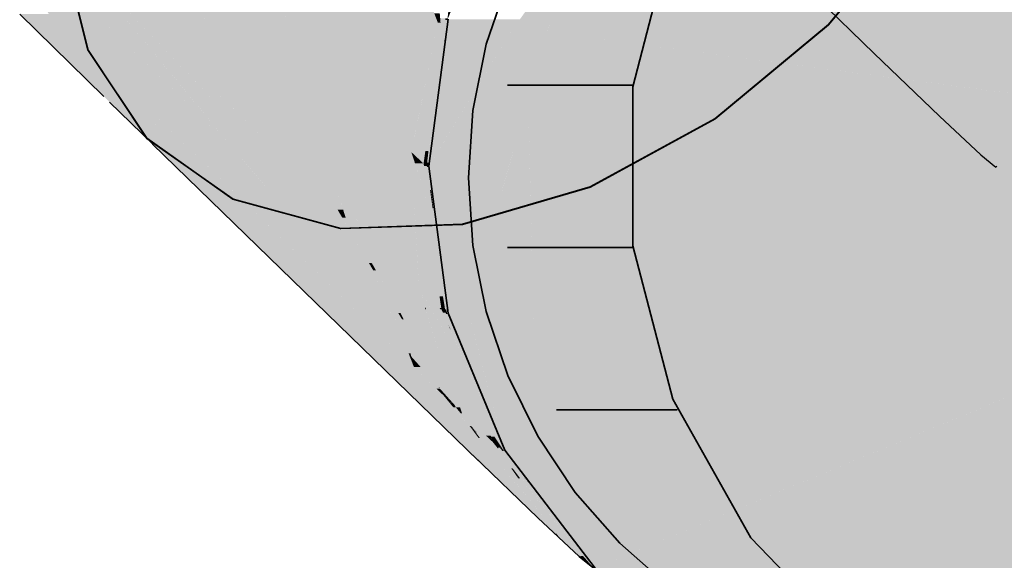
# Model space of a CAD drawing. Extents: x -123 to 597, y -160 to 584.
# Tile 82 of 207: x -40.15 to -38.24, y 76.75 to 77.8. Entities that reach past the tile are written whole.
import ezdxf
from ezdxf.lldxf.tags import DXFTag

# ---------------------------------------------------------------- set-up
doc = ezdxf.new("R2010")
doc.units = 0
doc.layers.get('0').update_dxf_attribs({"lineweight": 35})
doc.layers.add('S_Schmutzwasser', color=7, linetype='Continuous', lineweight=35, true_color=0xcc3300)
doc.layers.add('S_Schmutzwasser-Shading', color=7, linetype='Continuous', lineweight=35, true_color=0xcc3300)
tags = doc.linetypes.add('STRICHPUNKT2', pattern=[12.7, 6.35, -3.175, 0, -3.175]).pattern_tags.tags
tags[10:11] = [DXFTag(74, 4), DXFTag(75, 0), DXFTag(340, '0'), DXFTag(46, 0.0), DXFTag(50, 0.0), DXFTag(44, 0.0), DXFTag(45, 0.0)]
tags[8:9] = [DXFTag(74, 4), DXFTag(75, 0), DXFTag(340, '0'), DXFTag(46, 0.0), DXFTag(50, 0.0), DXFTag(44, 0.0), DXFTag(45, 0.0)]
tags[6:7] = [DXFTag(74, 4), DXFTag(75, 0), DXFTag(340, '0'), DXFTag(46, 0.0), DXFTag(50, 0.0), DXFTag(44, 0.0), DXFTag(45, 0.0)]
tags[4:5] = [DXFTag(74, 4), DXFTag(75, 0), DXFTag(340, '0'), DXFTag(46, 0.0), DXFTag(50, 0.0), DXFTag(44, 0.0), DXFTag(45, 0.0)]

# ---------------------------------------------------------------- blocks, each defined once
blk = doc.blocks.new('Shading-A07ALSCR1N', base_point=(-41.4052, 79.0908))
at = {"layer": 'S_Schmutzwasser-Shading', "color": 26, "true_color": 0x822000}
for points in [[(-40.0181, 77.7392), (-40.0458, 77.8498), (-40.0637, 77.8498)], [(-40.0181, 77.7392), (-40.0514, 77.82), (-40.1013, 77.82)]]:
    blk.add_solid(points, dxfattribs=at)
at = {"layer": 'S_Schmutzwasser-Shading', "color": 26, "true_color": 0x701c00}
for points in [[(-40.0181, 77.7392), (-40.0474, 77.7392), (-40.1013, 77.82)], [(-39.9875, 77.6492), (-40.0181, 77.7392), (-40.0474, 77.7392)], [(-39.9582, 77.6492), (-39.9875, 77.6492), (-40.0181, 77.7392)], [(-39.9043, 77.5683), (-39.9582, 77.6492), (-39.9875, 77.6492)]]:
    blk.add_solid(points, dxfattribs=at)
at = {"layer": 'S_Schmutzwasser-Shading', "color": 26, "true_color": 0x721c00}
blk.add_solid([(-39.9875, 77.6492), (-40.0936, 77.8085), (-40.1503, 77.8085)], dxfattribs=at)
blk = doc.blocks.new('Shading-A07ALSD71N', base_point=(-40.0177, 77.7388))
at = {"layer": 'S_Schmutzwasser-Shading', "color": 22, "true_color": 0xcb3200}
for points in [[(-37.1581, 77.5139), (-38.2201, 78.3288), (-38.67, 78.3288)], [(-37.1581, 77.5139), (-38.4555, 78.2132), (-38.8464, 78.2132)], [(-39.1263, 77.7819), (-39.1937, 77.7819), (-39.0824, 77.9357)], [(-38.3416, 77.7734), (-39.1287, 77.7734), (-39.0824, 77.9357)], [(-37.1581, 77.5139), (-38.1764, 77.9357), (-39.0824, 77.9357)], [(-39.1937, 77.7819), (-39.3228, 77.7819), (-39.3206, 77.7986)], [(-39.1937, 77.7819), (-39.1816, 77.7986), (-39.3206, 77.7986)], [(-39.3276, 77.5637), (-39.3516, 77.5637), (-39.1937, 77.7819)], [(-39.3516, 77.5637), (-39.1937, 77.7819), (-39.3228, 77.7819)], [(-39.1287, 77.7734), (-39.1989, 77.7734), (-39.1937, 77.7819)], [(-39.1287, 77.7734), (-39.1263, 77.7819), (-39.1937, 77.7819)], [(-39.2028, 77.5139), (-39.3581, 77.5139), (-39.1287, 77.7734)], [(-39.3581, 77.5139), (-39.1287, 77.7734), (-39.1989, 77.7734)], [(-38.1441, 77.6437), (-39.1657, 77.6437), (-39.1287, 77.7734)], [(-37.1581, 77.5139), (-38.3416, 77.7734), (-39.1287, 77.7734)], [(-39.1561, 77.2509), (-39.2779, 77.2509), (-39.1657, 77.6437)], [(-39.1625, 77.5139), (-38.1441, 77.6437), (-39.1657, 77.6437)], [(-37.1581, 77.5139), (-39.1625, 77.5139), (-38.1441, 77.6437)], [(-39.3581, 77.5139), (-39.3276, 77.5637), (-39.3516, 77.5637)], [(-39.2826, 77.2343), (-39.3213, 77.2343), (-39.3581, 77.5139)], [(-39.2826, 77.2343), (-39.2028, 77.5139), (-39.3581, 77.5139)], [(-39.1561, 77.2509), (-37.1581, 77.5139), (-39.1625, 77.5139)], [(-37.7932, 77.2509), (-39.1561, 77.2509), (-37.1581, 77.5139)], [(-38.1718, 76.7362), (-39.0359, 76.7362), (-37.1581, 77.5139)], [(-37.9734, 76.4515), (-38.5428, 76.4515), (-37.1581, 77.5139)], [(-39.1557, 77.2343), (-39.2826, 77.2343), (-39.1561, 77.2509)], [(-39.2826, 77.2343), (-39.1561, 77.2509), (-39.2779, 77.2509)], [(-39.1471, 76.8811), (-37.7932, 77.2509), (-39.1561, 77.2509)], [(-38.6861, 76.8811), (-39.1471, 76.8811), (-37.7932, 77.2509)], [(-39.3206, 77.2293), (-39.2826, 77.2343), (-39.3213, 77.2343)], [(-39.284, 77.2293), (-39.3206, 77.2293), (-39.2826, 77.2343)], [(-39.299, 77.177), (-39.284, 77.2293), (-39.3206, 77.2293)], [(-39.2674, 77.177), (-39.299, 77.177), (-39.2826, 77.2343)], [(-39.2107, 76.964), (-39.1557, 77.2343), (-39.2826, 77.2343)], [(-39.1491, 76.964), (-39.2107, 76.964), (-39.1557, 77.2343)], [(-39.2107, 76.964), (-39.2674, 77.177), (-39.299, 77.177)], [(-39.1471, 76.8811), (-39.1491, 76.964), (-39.2107, 76.964)], [(-39.0359, 76.7362), (-38.6861, 76.8811), (-39.1471, 76.8811)]]:
    blk.add_solid(points, dxfattribs=at)
at = {"layer": 'S_Schmutzwasser-Shading', "color": 24, "true_color": 0xa02800}
for points in [[(-39.635, 77.7774), (-39.6213, 78.0867), (-39.649, 78.0867)], [(-39.6072, 77.7774), (-39.635, 77.7774), (-39.6213, 78.0867)], [(-39.635, 77.7774), (-39.6375, 77.8316), (-39.6907, 77.8316)], [(-39.6059, 77.7492), (-39.3538, 77.8266), (-39.6095, 77.8266)], [(-39.377, 77.7492), (-39.6059, 77.7492), (-39.3538, 77.8266)], [(-39.6059, 77.7492), (-39.6072, 77.7774), (-39.635, 77.7774)], [(-39.4287, 77.5769), (-39.377, 77.7492), (-39.6059, 77.7492)]]:
    blk.add_solid(points, dxfattribs=at)
at = {"layer": 'S_Schmutzwasser-Shading', "color": 26, "true_color": 0x661900}
for points in [[(-39.3218, 77.7975), (-39.322, 77.7975), (-39.2405, 77.9943)], [(-39.3549, 77.5387), (-39.3218, 77.7971), (-39.3222, 77.7971)], [(-39.3516, 77.5636), (-39.3517, 77.5636), (-39.3218, 77.7975)], [(-39.3515, 77.5636), (-39.3516, 77.5636), (-39.3206, 77.7987)], [(-39.3516, 77.5636), (-39.3206, 77.7987), (-39.3206, 77.7987)], [(-39.338, 77.667), (-39.3384, 77.667), (-39.3215, 77.7975)], [(-39.3384, 77.667), (-39.3215, 77.7975), (-39.3218, 77.7975)], [(-39.338, 77.667), (-39.3207, 77.7978), (-39.3215, 77.7978)], [(-39.3284, 77.7484), (-39.3286, 77.7484), (-39.3222, 77.7971)], [(-39.3277, 77.7554), (-39.3277, 77.7554), (-39.3222, 77.7971)], [(-39.3222, 77.7971), (-39.3218, 77.7975), (-39.322, 77.7975)], [(-39.3218, 77.7971), (-39.3222, 77.7971), (-39.3218, 77.7975)], [(-39.3218, 77.7975), (-39.3215, 77.7978), (-39.3216, 77.7978)], [(-39.3215, 77.7975), (-39.3218, 77.7975), (-39.3215, 77.7978)], [(-39.3554, 77.536), (-39.3564, 77.536), (-39.3286, 77.7484)], [(-39.3549, 77.5387), (-39.355, 77.5387), (-39.3284, 77.7484)], [(-39.355, 77.5387), (-39.3284, 77.7484), (-39.3286, 77.7484)], [(-39.3463, 77.6129), (-39.3465, 77.6129), (-39.3286, 77.7484)], [(-39.3465, 77.6129), (-39.3286, 77.7484), (-39.3286, 77.7484)], [(-39.3286, 77.7484), (-39.3286, 77.7484), (-39.3277, 77.7554)], [(-39.3286, 77.7484), (-39.3277, 77.7554), (-39.3277, 77.7554)], [(-39.3516, 77.5636), (-39.338, 77.667), (-39.3384, 77.667)], [(-39.3589, 77.5167), (-39.3591, 77.5167), (-39.3465, 77.6129)], [(-39.3589, 77.5167), (-39.3463, 77.6129), (-39.3465, 77.6129)], [(-39.3549, 77.5387), (-39.3516, 77.5636), (-39.3517, 77.5636)], [(-39.3543, 77.5428), (-39.3544, 77.5428), (-39.3516, 77.5636)], [(-39.3543, 77.5428), (-39.3515, 77.5636), (-39.3516, 77.5636)], [(-39.3589, 77.5167), (-39.3554, 77.536), (-39.3564, 77.536)], [(-39.3578, 77.5167), (-39.3589, 77.5167), (-39.3554, 77.536)], [(-39.3582, 77.5139), (-39.3582, 77.5139), (-39.3553, 77.536)], [(-39.3582, 77.5139), (-39.3553, 77.536), (-39.3554, 77.536)], [(-39.3581, 77.5141), (-39.3581, 77.5141), (-39.3549, 77.5387)], [(-39.3581, 77.5141), (-39.3548, 77.5387), (-39.3549, 77.5387)], [(-39.3554, 77.536), (-39.3549, 77.5387), (-39.355, 77.5387)], [(-39.3553, 77.536), (-39.3554, 77.536), (-39.3549, 77.5387)], [(-39.3548, 77.5387), (-39.3549, 77.5387), (-39.3543, 77.5428)], [(-39.3549, 77.5387), (-39.3543, 77.5428), (-39.3544, 77.5428)], [(-39.3597, 77.5124), (-39.3589, 77.5167), (-39.3591, 77.5167)], [(-39.3597, 77.5124), (-39.3594, 77.5127), (-39.3596, 77.5127)], [(-39.3594, 77.5127), (-39.3596, 77.5127), (-39.3589, 77.5167)], [(-39.3594, 77.5127), (-39.3582, 77.5139), (-39.3593, 77.5139)], [(-39.3582, 77.5139), (-39.3593, 77.5139), (-39.3578, 77.5167)], [(-39.3593, 77.5139), (-39.3578, 77.5167), (-39.3589, 77.5167)], [(-39.3582, 77.5139), (-39.3581, 77.5141), (-39.3581, 77.5141)], [(-39.3582, 77.5139), (-39.3582, 77.5139), (-39.3582, 77.5139)]]:
    blk.add_solid(points, dxfattribs=at)
at = {"layer": 'S_Schmutzwasser-Shading', "color": 26, "true_color": 0x822000}
for points in [[(-39.7567, 77.6224), (-39.7985, 77.6224), (-40.0708, 77.951)], [(-39.7853, 77.6735), (-39.8055, 77.6735), (-40.0708, 77.951)], [(-39.741, 77.5529), (-40.0553, 77.9323), (-40.0661, 77.9323)], [(-39.9873, 77.7388), (-40.0177, 77.7388), (-40.0453, 77.849)], [(-39.741, 77.5529), (-39.9947, 77.849), (-40.0453, 77.849)], [(-39.87, 77.6784), (-39.9556, 77.6784), (-40.0453, 77.849)], [(-39.9556, 77.6784), (-39.9873, 77.7388), (-40.0177, 77.7388)], [(-39.8265, 77.5529), (-39.87, 77.6784), (-39.9556, 77.6784)], [(-39.741, 77.5529), (-39.8265, 77.5529), (-39.87, 77.6784)], [(-39.7567, 77.6224), (-39.7853, 77.6735), (-39.8055, 77.6735)], [(-39.7328, 77.6224), (-39.7567, 77.6224), (-39.7853, 77.6735)], [(-39.741, 77.5529), (-39.7567, 77.6224), (-39.7985, 77.6224)], [(-39.7177, 77.5529), (-39.741, 77.5529), (-39.7567, 77.6224)], [(-39.6152, 77.4744), (-39.6737, 77.4744), (-39.7567, 77.6224)], [(-39.5725, 77.4297), (-39.7328, 77.6224), (-39.7567, 77.6224)], [(-39.5346, 77.4297), (-39.5725, 77.4297), (-39.7328, 77.6224)], [(-39.3869, 77.1255), (-39.741, 77.5529), (-39.8265, 77.5529)], [(-39.6737, 77.4744), (-39.7177, 77.5529), (-39.741, 77.5529)], [(-39.3972, 77.1518), (-39.4087, 77.1518), (-39.741, 77.5529)], [(-39.5472, 77.3267), (-39.6152, 77.4744), (-39.6737, 77.4744)], [(-39.4741, 77.3267), (-39.5472, 77.3267), (-39.6152, 77.4744)], [(-39.4741, 77.3267), (-39.5346, 77.4297), (-39.5725, 77.4297)], [(-39.519, 77.4146), (-39.5257, 77.4146), (-39.5346, 77.4297)], [(-39.4741, 77.3267), (-39.519, 77.4146), (-39.5257, 77.4146)], [(-39.4686, 77.3267), (-39.4741, 77.3267), (-39.519, 77.4146)], [(-39.489, 77.3854), (-39.5023, 77.3854), (-39.519, 77.4146)], [(-39.4603, 77.3123), (-39.489, 77.3854), (-39.5023, 77.3854)], [(-39.4469, 77.3123), (-39.4603, 77.3123), (-39.489, 77.3854)], [(-39.44, 77.3378), (-39.4616, 77.3378), (-39.489, 77.3854)], [(-39.4235, 77.2717), (-39.44, 77.3378), (-39.4616, 77.3378)], [(-39.3972, 77.1518), (-39.4741, 77.3267), (-39.5472, 77.3267)], [(-39.4496, 77.2851), (-39.4558, 77.2851), (-39.4741, 77.3267)], [(-39.4603, 77.3123), (-39.4656, 77.3123), (-39.4741, 77.3267)], [(-39.4603, 77.3123), (-39.4686, 77.3267), (-39.4741, 77.3267)], [(-39.4496, 77.2851), (-39.4603, 77.3123), (-39.4656, 77.3123)], [(-39.4447, 77.2851), (-39.4496, 77.2851), (-39.4603, 77.3123)], [(-39.437, 77.2717), (-39.4469, 77.3123), (-39.4603, 77.3123)], [(-39.4235, 77.2717), (-39.437, 77.2717), (-39.4469, 77.3123)], [(-39.3972, 77.1518), (-39.4496, 77.2851), (-39.4558, 77.2851)], [(-39.41, 77.2177), (-39.4231, 77.2177), (-39.4496, 77.2851)], [(-39.4173, 77.2301), (-39.4447, 77.2851), (-39.4496, 77.2851)], [(-39.4131, 77.2301), (-39.4173, 77.2301), (-39.4447, 77.2851)], [(-39.4131, 77.2301), (-39.4235, 77.2717), (-39.437, 77.2717)], [(-39.41, 77.2177), (-39.4131, 77.2301), (-39.4173, 77.2301)], [(-39.3972, 77.1518), (-39.41, 77.2177), (-39.4231, 77.2177)], [(-39.3935, 77.1518), (-39.3972, 77.1518), (-39.41, 77.2177)], [(-39.3869, 77.1255), (-39.3972, 77.1518), (-39.4087, 77.1518)], [(-39.392, 77.1456), (-39.3935, 77.1518), (-39.3972, 77.1518)], [(-39.392, 77.1456), (-39.3948, 77.1456), (-39.3972, 77.1518)], [(-39.3869, 77.1255), (-39.392, 77.1456), (-39.3948, 77.1456)]]:
    blk.add_solid(points, dxfattribs=at)
at = {"layer": 'S_Schmutzwasser-Shading', "color": 24, "true_color": 0x932400}
for points in [[(-39.6959, 77.6735), (-39.7853, 77.6735), (-39.853, 77.8794)], [(-39.7853, 77.6735), (-39.8427, 77.8483), (-39.9652, 77.8483)], [(-39.56, 77.4952), (-39.6907, 77.8316), (-39.8165, 77.8316)], [(-39.635, 77.7774), (-39.6697, 77.7774), (-39.6907, 77.8316)], [(-39.56, 77.4952), (-39.635, 77.7774), (-39.6697, 77.7774)], [(-39.5448, 77.4952), (-39.56, 77.4952), (-39.635, 77.7774)], [(-39.6059, 77.7492), (-39.626, 77.7492), (-39.635, 77.7774)], [(-39.5338, 77.4608), (-39.6059, 77.7492), (-39.626, 77.7492)], [(-39.5132, 77.4608), (-39.5338, 77.4608), (-39.6059, 77.7492)], [(-39.4287, 77.5769), (-39.5506, 77.5769), (-39.6059, 77.7492)], [(-39.602, 77.4952), (-39.6959, 77.6735), (-39.7853, 77.6735)], [(-39.56, 77.4952), (-39.602, 77.4952), (-39.6959, 77.6735)], [(-39.489, 77.3854), (-39.4287, 77.5769), (-39.5506, 77.5769)], [(-39.4377, 77.3854), (-39.489, 77.3854), (-39.4287, 77.5769)], [(-39.5346, 77.4297), (-39.56, 77.4952), (-39.602, 77.4952)], [(-39.5338, 77.4608), (-39.5448, 77.4952), (-39.56, 77.4952)], [(-39.5338, 77.4608), (-39.5467, 77.4608), (-39.56, 77.4952)], [(-39.5346, 77.4297), (-39.5338, 77.4608), (-39.5467, 77.4608)], [(-39.5239, 77.4297), (-39.5346, 77.4297), (-39.5338, 77.4608)], [(-39.4983, 77.4142), (-39.5132, 77.4608), (-39.5338, 77.4608)], [(-39.4986, 77.4146), (-39.519, 77.4146), (-39.5338, 77.4608)], [(-39.519, 77.4146), (-39.5239, 77.4297), (-39.5346, 77.4297)], [(-39.5186, 77.4142), (-39.4986, 77.4146), (-39.519, 77.4146)], [(-39.4983, 77.4142), (-39.5186, 77.4142), (-39.4986, 77.4146)], [(-39.489, 77.3854), (-39.4983, 77.4142), (-39.5186, 77.4142)], [(-39.44, 77.3378), (-39.4377, 77.3854), (-39.489, 77.3854)]]:
    blk.add_solid(points, dxfattribs=at)
at = {"layer": 'S_Schmutzwasser-Shading', "color": 24, "true_color": 0x982600}
for points in [[(-39.3406, 77.7922), (-39.3641, 77.7922), (-39.3538, 77.8266)], [(-39.3406, 77.7922), (-39.3369, 77.8103), (-39.3476, 77.8103)], [(-39.3846, 77.5769), (-39.4287, 77.5769), (-39.3406, 77.7922)], [(-39.4287, 77.5769), (-39.3406, 77.7922), (-39.3641, 77.7922)], [(-39.3918, 77.5413), (-39.3846, 77.5769), (-39.4287, 77.5769)]]:
    blk.add_solid(points, dxfattribs=at)
at = {"layer": 'S_Schmutzwasser-Shading', "color": 26, "true_color": 0x721c00}
for points in [[(-39.3222, 77.7971), (-39.3153, 77.8138), (-39.3203, 77.8138)], [(-39.3222, 77.7971), (-39.3219, 77.8003), (-39.3261, 77.8003)]]:
    blk.add_solid(points, dxfattribs=at)
at = {"layer": 'S_Schmutzwasser-Shading', "color": 26, "true_color": 0x852100}
for points in [[(-39.3353, 77.7922), (-39.3406, 77.7922), (-39.3369, 77.8103)], [(-39.3323, 77.7591), (-39.3261, 77.8003), (-39.336, 77.8003)], [(-39.3407, 77.703), (-39.3588, 77.703), (-39.3406, 77.7922)], [(-39.3323, 77.7591), (-39.3407, 77.7591), (-39.3353, 77.7922)], [(-39.3407, 77.7591), (-39.3353, 77.7922), (-39.3406, 77.7922)], [(-39.3407, 77.703), (-39.3323, 77.7591), (-39.3407, 77.7591)], [(-39.365, 77.5413), (-39.3918, 77.5413), (-39.3407, 77.703)], [(-39.3918, 77.5413), (-39.3407, 77.703), (-39.3588, 77.703)], [(-39.3683, 77.5193), (-39.365, 77.5413), (-39.3918, 77.5413)]]:
    blk.add_solid(points, dxfattribs=at)
at = {"layer": 'S_Schmutzwasser-Shading', "color": 26, "true_color": 0x711c00}
for points in [[(-39.3276, 77.7591), (-39.3323, 77.7591), (-39.3261, 77.8003)], [(-39.3272, 77.759), (-39.3276, 77.759), (-39.3222, 77.7971)], [(-39.3276, 77.759), (-39.3222, 77.7971), (-39.3263, 77.7971)], [(-39.3222, 77.7971), (-39.3263, 77.7971), (-39.3261, 77.8003)], [(-39.3428, 77.6511), (-39.3276, 77.759), (-39.3323, 77.759)], [(-39.3377, 77.703), (-39.3407, 77.703), (-39.3323, 77.7591)], [(-39.3276, 77.759), (-39.3323, 77.759), (-39.3276, 77.7591)], [(-39.3323, 77.759), (-39.3276, 77.7591), (-39.3323, 77.7591)], [(-39.3277, 77.7554), (-39.3281, 77.7554), (-39.3276, 77.759)], [(-39.3277, 77.7554), (-39.3272, 77.759), (-39.3276, 77.759)], [(-39.3414, 77.6511), (-39.3428, 77.6511), (-39.3277, 77.7554)], [(-39.3428, 77.6511), (-39.3277, 77.7554), (-39.3281, 77.7554)], [(-39.3587, 77.5434), (-39.3647, 77.5434), (-39.3407, 77.703)], [(-39.3428, 77.6511), (-39.3466, 77.6511), (-39.3407, 77.703)], [(-39.3428, 77.6511), (-39.3377, 77.703), (-39.3407, 77.703)], [(-39.361, 77.5217), (-39.3612, 77.5217), (-39.3428, 77.6511)], [(-39.3612, 77.5217), (-39.3428, 77.6511), (-39.3466, 77.6511)], [(-39.3465, 77.6129), (-39.3481, 77.6129), (-39.3428, 77.6511)], [(-39.3465, 77.6129), (-39.3414, 77.6511), (-39.3428, 77.6511)], [(-39.3586, 77.521), (-39.3611, 77.521), (-39.3465, 77.6129)], [(-39.3611, 77.521), (-39.3465, 77.6129), (-39.3481, 77.6129)], [(-39.3612, 77.5217), (-39.3679, 77.5217), (-39.3647, 77.5434)], [(-39.3612, 77.5217), (-39.3587, 77.5434), (-39.3647, 77.5434)], [(-39.3615, 77.5193), (-39.3683, 77.5193), (-39.3612, 77.5217)], [(-39.3683, 77.5193), (-39.3612, 77.5217), (-39.3679, 77.5217)], [(-39.362, 77.5143), (-39.3615, 77.5193), (-39.3683, 77.5193)], [(-39.362, 77.5143), (-39.3611, 77.521), (-39.3613, 77.521)], [(-39.36, 77.5143), (-39.362, 77.5143), (-39.3611, 77.521)], [(-39.3597, 77.5124), (-39.36, 77.5143), (-39.362, 77.5143)], [(-39.3611, 77.521), (-39.3613, 77.521), (-39.3612, 77.5217)], [(-39.3611, 77.521), (-39.361, 77.5217), (-39.3612, 77.5217)], [(-39.3597, 77.5124), (-39.3586, 77.521), (-39.3611, 77.521)]]:
    blk.add_solid(points, dxfattribs=at)
at = {"layer": 'S_Schmutzwasser-Shading', "color": 26, "true_color": 0x701c00}
for points in [[(-39.9556, 77.6784), (-39.9775, 77.6784), (-40.0177, 77.7388)], [(-39.9039, 77.5679), (-39.9556, 77.6784), (-39.9775, 77.6784)], [(-39.8655, 77.5679), (-39.9039, 77.5679), (-39.9556, 77.6784)], [(-39.6562, 77.3873), (-39.7182, 77.3873), (-39.9556, 77.6784)], [(-39.7778, 77.4605), (-39.8655, 77.5679), (-39.9039, 77.5679)], [(-39.7778, 77.4605), (-39.7934, 77.4605), (-39.9039, 77.5679)], [(-39.7684, 77.4362), (-39.7778, 77.4605), (-39.7934, 77.4605)], [(-39.758, 77.4362), (-39.7684, 77.4362), (-39.7778, 77.4605)], [(-39.7182, 77.3873), (-39.758, 77.4362), (-39.7684, 77.4362)], [(-39.4489, 77.1255), (-39.6562, 77.3873), (-39.7182, 77.3873)], [(-39.3869, 77.1255), (-39.4489, 77.1255), (-39.6562, 77.3873)], [(-39.2731, 76.9547), (-39.3869, 77.1255), (-39.4489, 77.1255)]]:
    blk.add_solid(points, dxfattribs=at)
at = {"layer": 'S_Schmutzwasser-Shading', "color": 24, "true_color": 0x8d2300}
for points in [[(-39.3899, 77.5076), (-39.432, 77.5076), (-39.4287, 77.5769)], [(-39.3918, 77.5413), (-39.4088, 77.5413), (-39.4287, 77.5769)], [(-39.3899, 77.5076), (-39.3918, 77.5413), (-39.4088, 77.5413)], [(-39.3805, 77.3378), (-39.44, 77.3378), (-39.3899, 77.5076)], [(-39.44, 77.3378), (-39.3899, 77.5076), (-39.432, 77.5076)], [(-39.3771, 77.2771), (-39.3805, 77.3378), (-39.44, 77.3378)]]:
    blk.add_solid(points, dxfattribs=at)
at = {"layer": 'S_Schmutzwasser-Shading', "color": 26, "true_color": 0x7f1f00}
for points in [[(-39.381, 77.5076), (-39.3899, 77.5076), (-39.3918, 77.5413)], [(-39.3683, 77.5193), (-39.3847, 77.5193), (-39.3918, 77.5413)], [(-39.3595, 77.4407), (-39.3683, 77.5193), (-39.3847, 77.5193)], [(-39.3468, 77.3281), (-39.3799, 77.3281), (-39.3899, 77.5076)], [(-39.3739, 77.4407), (-39.381, 77.5076), (-39.3899, 77.5076)], [(-39.3595, 77.4407), (-39.3739, 77.4407), (-39.381, 77.5076)], [(-39.3468, 77.3281), (-39.3595, 77.4407), (-39.3739, 77.4407)], [(-39.3896, 77.2717), (-39.4235, 77.2717), (-39.44, 77.3378)], [(-39.3771, 77.2771), (-39.3938, 77.2771), (-39.44, 77.3378)], [(-39.3771, 77.2771), (-39.3468, 77.3281), (-39.3799, 77.3281)], [(-39.3411, 77.2771), (-39.3771, 77.2771), (-39.3468, 77.3281)], [(-39.4016, 77.2301), (-39.4131, 77.2301), (-39.4235, 77.2717)], [(-39.4069, 77.2401), (-39.3896, 77.2717), (-39.4235, 77.2717)], [(-39.3656, 77.2401), (-39.4069, 77.2401), (-39.3896, 77.2717)], [(-39.3656, 77.2401), (-39.3771, 77.2771), (-39.3938, 77.2771)], [(-39.3643, 77.2401), (-39.3656, 77.2401), (-39.3771, 77.2771)], [(-39.3369, 77.2396), (-39.3411, 77.2771), (-39.3771, 77.2771)], [(-39.4066, 77.2177), (-39.41, 77.2177), (-39.4131, 77.2301)], [(-39.3363, 77.0833), (-39.4016, 77.2301), (-39.4131, 77.2301)], [(-39.3057, 77.0472), (-39.3656, 77.2401), (-39.4069, 77.2401)], [(-39.3246, 77.0833), (-39.3363, 77.0833), (-39.4016, 77.2301)], [(-39.3632, 77.237), (-39.3646, 77.237), (-39.3656, 77.2401)], [(-39.3632, 77.237), (-39.3643, 77.2401), (-39.3656, 77.2401)], [(-39.3057, 77.0472), (-39.3632, 77.237), (-39.3646, 77.237)], [(-39.2976, 77.0472), (-39.3057, 77.0472), (-39.3632, 77.237)], [(-39.371, 77.1456), (-39.392, 77.1456), (-39.41, 77.2177)], [(-39.339, 77.0863), (-39.4066, 77.2177), (-39.41, 77.2177)], [(-39.3378, 77.0863), (-39.339, 77.0863), (-39.4066, 77.2177)], [(-39.339, 77.0863), (-39.371, 77.1456), (-39.392, 77.1456)], [(-39.374, 77.1255), (-39.3869, 77.1255), (-39.392, 77.1456)], [(-39.3432, 77.0833), (-39.374, 77.1255), (-39.3869, 77.1255)], [(-39.3363, 77.0833), (-39.3432, 77.0833), (-39.374, 77.1255)], [(-39.3293, 77.07), (-39.3363, 77.0833), (-39.3432, 77.0833)], [(-39.3363, 77.0833), (-39.3378, 77.0863), (-39.339, 77.0863)], [(-39.308, 77.0517), (-39.3246, 77.0833), (-39.3363, 77.0833)], [(-39.3244, 77.07), (-39.3293, 77.07), (-39.3363, 77.0833)], [(-39.3103, 77.0517), (-39.3244, 77.07), (-39.3293, 77.07)], [(-39.308, 77.0517), (-39.3103, 77.0517), (-39.3244, 77.07)], [(-39.3057, 77.0472), (-39.308, 77.0517), (-39.3103, 77.0517)], [(-39.2936, 77.0356), (-39.2976, 77.0472), (-39.3057, 77.0472)]]:
    blk.add_solid(points, dxfattribs=at)
at = {"layer": 'S_Schmutzwasser-Shading', "color": 26, "true_color": 0x6f1b00}
for points in [[(-39.3568, 77.4407), (-39.3595, 77.4407), (-39.3683, 77.5193)], [(-39.3532, 77.4508), (-39.3583, 77.4508), (-39.3683, 77.5193)], [(-39.362, 77.5143), (-39.3672, 77.5143), (-39.3683, 77.5193)], [(-39.3532, 77.4508), (-39.362, 77.5143), (-39.3672, 77.5143)], [(-39.3538, 77.4677), (-39.3556, 77.4677), (-39.362, 77.5143)], [(-39.3597, 77.5124), (-39.3617, 77.5124), (-39.362, 77.5143)], [(-39.3538, 77.4677), (-39.3597, 77.5124), (-39.3617, 77.5124)], [(-39.3306, 77.2619), (-39.3532, 77.4508), (-39.3583, 77.4508)], [(-39.3532, 77.4508), (-39.3538, 77.4677), (-39.3556, 77.4677)], [(-39.3516, 77.4508), (-39.3532, 77.4508), (-39.3538, 77.4677)], [(-39.3492, 77.4324), (-39.3507, 77.4324), (-39.3532, 77.4508)], [(-39.327, 77.2619), (-39.3306, 77.2619), (-39.3532, 77.4508)], [(-39.3492, 77.4324), (-39.3516, 77.4508), (-39.3532, 77.4508)], [(-39.3413, 77.3281), (-39.3468, 77.3281), (-39.3595, 77.4407)], [(-39.3306, 77.2619), (-39.3568, 77.4407), (-39.3595, 77.4407)], [(-39.3222, 77.2277), (-39.3492, 77.4324), (-39.3507, 77.4324)], [(-39.3339, 77.2396), (-39.3369, 77.2396), (-39.3468, 77.3281)], [(-39.3306, 77.2619), (-39.3372, 77.2619), (-39.3468, 77.3281)], [(-39.3306, 77.2619), (-39.3413, 77.3281), (-39.3468, 77.3281)], [(-39.3368, 77.259), (-39.3306, 77.2619), (-39.3372, 77.2619)], [(-39.3301, 77.259), (-39.3368, 77.259), (-39.3306, 77.2619)], [(-39.3245, 77.2371), (-39.3266, 77.2371), (-39.3306, 77.2619)], [(-39.3222, 77.2277), (-39.327, 77.2619), (-39.3306, 77.2619)], [(-39.3266, 77.2371), (-39.3301, 77.259), (-39.3368, 77.259)], [(-39.3266, 77.2371), (-39.3336, 77.2371), (-39.3368, 77.259)], [(-39.3335, 77.2368), (-39.3339, 77.2396), (-39.3369, 77.2396)], [(-39.3335, 77.2368), (-39.3266, 77.2371), (-39.3336, 77.2371)], [(-39.3265, 77.2368), (-39.3335, 77.2368), (-39.3266, 77.2371)], [(-39.3255, 77.2304), (-39.3265, 77.2368), (-39.3335, 77.2368)], [(-39.3222, 77.2277), (-39.3245, 77.2371), (-39.3266, 77.2371)], [(-39.3234, 77.2304), (-39.3255, 77.2304), (-39.3266, 77.2371)], [(-39.3222, 77.2277), (-39.3234, 77.2304), (-39.3255, 77.2304)], [(-39.3861, 77.1247), (-39.3861, 77.1247), (-39.3869, 77.1255)], [(-39.3028, 77.0377), (-39.3149, 77.0377), (-39.3869, 77.1255)], [(-39.2468, 76.9547), (-39.2731, 76.9547), (-39.3869, 77.1255)], [(-39.3028, 77.0377), (-39.3861, 77.1247), (-39.3861, 77.1247)], [(-39.3293, 77.07), (-39.3337, 77.07), (-39.3861, 77.1247)], [(-39.3028, 77.0377), (-39.3293, 77.07), (-39.3337, 77.07)], [(-39.3057, 77.0472), (-39.3105, 77.0472), (-39.3293, 77.07)], [(-39.2743, 76.9882), (-39.3028, 77.0377), (-39.3149, 77.0377)], [(-39.2619, 76.9882), (-39.3057, 77.0472), (-39.3105, 77.0472)], [(-39.2759, 77.0111), (-39.2789, 77.0111), (-39.3057, 77.0472)], [(-39.2936, 77.0356), (-39.2961, 77.0356), (-39.3057, 77.0472)], [(-39.2619, 76.9882), (-39.2743, 76.9882), (-39.3028, 77.0377)], [(-39.2759, 77.0111), (-39.2936, 77.0356), (-39.2961, 77.0356)], [(-39.2619, 76.9882), (-39.2759, 77.0111), (-39.2789, 77.0111)], [(-39.2593, 76.9882), (-39.2619, 76.9882), (-39.2759, 77.0111)], [(-39.1472, 76.8333), (-39.2619, 76.9882), (-39.2743, 76.9882)], [(-39.2402, 76.9618), (-39.2424, 76.9618), (-39.2619, 76.9882)], [(-39.2402, 76.9618), (-39.2593, 76.9882), (-39.2619, 76.9882)], [(-39.1472, 76.8333), (-39.2402, 76.9618), (-39.2424, 76.9618)], [(-39.1472, 76.8333), (-39.2468, 76.9547), (-39.2731, 76.9547)]]:
    blk.add_solid(points, dxfattribs=at)
at = {"layer": 'S_Schmutzwasser-Shading', "color": 26, "true_color": 0x671900}
for points in [[(-39.3594, 77.5124), (-39.3597, 77.5124), (-39.3594, 77.5127)], [(-39.3374, 77.3483), (-39.3594, 77.5124), (-39.3597, 77.5124)], [(-39.3536, 77.4677), (-39.3538, 77.4677), (-39.3597, 77.5124)], [(-39.358, 77.5127), (-39.3594, 77.5127), (-39.3582, 77.5139)], [(-39.3512, 77.4534), (-39.358, 77.5127), (-39.3594, 77.5127)], [(-39.3366, 77.3483), (-39.3374, 77.3483), (-39.3594, 77.5124)], [(-39.358, 77.5139), (-39.3582, 77.5139), (-39.3581, 77.5141)], [(-39.3502, 77.4534), (-39.358, 77.5139), (-39.3582, 77.5139)], [(-39.3501, 77.4534), (-39.3502, 77.4534), (-39.3581, 77.5141)], [(-39.3502, 77.4534), (-39.3512, 77.4534), (-39.358, 77.5127)], [(-39.349, 77.4324), (-39.3492, 77.4324), (-39.3538, 77.4677)], [(-39.3212, 77.2288), (-39.3536, 77.4677), (-39.3538, 77.4677)], [(-39.3366, 77.3483), (-39.3502, 77.4534), (-39.3512, 77.4534)], [(-39.3364, 77.3483), (-39.3366, 77.3483), (-39.3502, 77.4534)], [(-39.3208, 77.2294), (-39.3501, 77.4534), (-39.3502, 77.4534)], [(-39.3206, 77.2294), (-39.3208, 77.2294), (-39.3501, 77.4534)], [(-39.3412, 77.3754), (-39.3417, 77.3754), (-39.3492, 77.4324)], [(-39.3412, 77.3754), (-39.349, 77.4324), (-39.3492, 77.4324)], [(-39.3224, 77.2288), (-39.3412, 77.3754), (-39.3417, 77.3754)], [(-39.3212, 77.2288), (-39.3224, 77.2288), (-39.3412, 77.3754)], [(-39.3212, 77.2288), (-39.3366, 77.3483), (-39.3374, 77.3483)], [(-39.3326, 77.3192), (-39.3329, 77.3192), (-39.3366, 77.3483)], [(-39.3326, 77.3192), (-39.3364, 77.3483), (-39.3366, 77.3483)], [(-39.3212, 77.2292), (-39.3326, 77.3192), (-39.3329, 77.3192)], [(-39.3207, 77.2292), (-39.3212, 77.2292), (-39.3326, 77.3192)], [(-39.3222, 77.2277), (-39.3212, 77.2288), (-39.3224, 77.2288)], [(-39.3207, 77.2277), (-39.3222, 77.2277), (-39.3212, 77.2288)], [(-39.3083, 77.1941), (-39.3207, 77.2277), (-39.3222, 77.2277)], [(-39.3212, 77.2288), (-39.3207, 77.2292), (-39.3212, 77.2292)], [(-39.3206, 77.2288), (-39.3212, 77.2288), (-39.3207, 77.2292)], [(-39.299, 77.1767), (-39.2994, 77.1767), (-39.3212, 77.2288)], [(-39.2814, 77.1336), (-39.2825, 77.1336), (-39.3212, 77.2288)], [(-39.299, 77.1767), (-39.3206, 77.2288), (-39.3212, 77.2288)], [(-39.3207, 77.2292), (-39.3206, 77.2294), (-39.3208, 77.2294)], [(-39.3205, 77.2292), (-39.3207, 77.2292), (-39.3206, 77.2294)], [(-39.299, 77.1767), (-39.3205, 77.2292), (-39.3207, 77.2292)], [(-39.3071, 77.1941), (-39.3083, 77.1941), (-39.3207, 77.2277)], [(-39.2988, 77.1767), (-39.299, 77.1767), (-39.3205, 77.2292)], [(-39.2825, 77.1336), (-39.2832, 77.1336), (-39.3083, 77.1941)], [(-39.2825, 77.1336), (-39.3071, 77.1941), (-39.3083, 77.1941)], [(-39.2503, 77.059), (-39.299, 77.1767), (-39.2994, 77.1767)], [(-39.2887, 77.1524), (-39.289, 77.1524), (-39.299, 77.1767)], [(-39.2887, 77.1524), (-39.2988, 77.1767), (-39.299, 77.1767)], [(-39.2503, 77.059), (-39.2887, 77.1524), (-39.289, 77.1524)], [(-39.25, 77.059), (-39.2503, 77.059), (-39.2887, 77.1524)], [(-39.2505, 77.0546), (-39.2825, 77.1336), (-39.2832, 77.1336)], [(-39.2489, 77.0546), (-39.2505, 77.0546), (-39.2825, 77.1336)], [(-39.2508, 77.059), (-39.2814, 77.1336), (-39.2825, 77.1336)], [(-39.2503, 77.059), (-39.2508, 77.059), (-39.2814, 77.1336)], [(-39.2319, 77.0145), (-39.2503, 77.059), (-39.2508, 77.059)], [(-39.2118, 76.9629), (-39.2125, 76.9629), (-39.2505, 77.0546)], [(-39.2162, 76.9765), (-39.2175, 76.9765), (-39.2505, 77.0546)], [(-39.2329, 77.0145), (-39.2489, 77.0546), (-39.2505, 77.0546)], [(-39.2159, 76.9765), (-39.2162, 76.9765), (-39.2503, 77.059)], [(-39.2107, 76.9641), (-39.25, 77.059), (-39.2503, 77.059)], [(-39.2319, 77.0145), (-39.2329, 77.0145), (-39.2489, 77.0546)], [(-39.2162, 76.9765), (-39.2319, 77.0145), (-39.2329, 77.0145)], [(-39.2122, 76.9638), (-39.2162, 76.9765), (-39.2175, 76.9765)], [(-39.2109, 76.9638), (-39.2122, 76.9638), (-39.2162, 76.9765)], [(-39.2107, 76.9641), (-39.2159, 76.9765), (-39.2162, 76.9765)], [(-39.2107, 76.9641), (-39.211, 76.9641), (-39.2162, 76.9765)], [(-39.2123, 76.9624), (-39.2118, 76.9629), (-39.2125, 76.9629)], [(-39.2114, 76.9624), (-39.2123, 76.9624), (-39.2118, 76.9629)], [(-39.1723, 76.9105), (-39.1725, 76.9105), (-39.2123, 76.9624)], [(-39.1661, 76.9024), (-39.2114, 76.9624), (-39.2123, 76.9624)], [(-39.2118, 76.9629), (-39.2109, 76.9638), (-39.2122, 76.9638)], [(-39.2102, 76.9629), (-39.2118, 76.9629), (-39.2109, 76.9638)], [(-39.1471, 76.8806), (-39.1479, 76.8806), (-39.2118, 76.9629)], [(-39.1471, 76.8806), (-39.2102, 76.9629), (-39.2118, 76.9629)], [(-39.1648, 76.9024), (-39.1661, 76.9024), (-39.2114, 76.9624)], [(-39.2109, 76.9638), (-39.2107, 76.9641), (-39.211, 76.9641)], [(-39.2105, 76.9638), (-39.2109, 76.9638), (-39.2107, 76.9641)], [(-39.1471, 76.8806), (-39.2105, 76.9638), (-39.2109, 76.9638)], [(-39.1467, 76.8806), (-39.1471, 76.8806), (-39.2105, 76.9638)], [(-39.1661, 76.9024), (-39.1662, 76.9024), (-39.1725, 76.9105)], [(-39.1661, 76.9024), (-39.1723, 76.9105), (-39.1725, 76.9105)], [(-39.0785, 76.788), (-39.1661, 76.9024), (-39.1662, 76.9024)], [(-39.078, 76.788), (-39.0785, 76.788), (-39.1661, 76.9024)], [(-39.0961, 76.8139), (-39.0979, 76.8139), (-39.1661, 76.9024)], [(-39.0961, 76.8139), (-39.1648, 76.9024), (-39.1661, 76.9024)], [(-39.0961, 76.8139), (-39.1471, 76.8806), (-39.1479, 76.8806)], [(-39.0959, 76.8139), (-39.0961, 76.8139), (-39.1471, 76.8806)], [(-39.1295, 76.8583), (-39.13, 76.8583), (-39.1471, 76.8806)], [(-39.1295, 76.8583), (-39.1467, 76.8806), (-39.1471, 76.8806)], [(-39.0758, 76.7877), (-39.1295, 76.8583), (-39.13, 76.8583)], [(-39.0754, 76.7877), (-39.0758, 76.7877), (-39.1295, 76.8583)], [(-39.0777, 76.7877), (-39.0961, 76.8139), (-39.0979, 76.8139)], [(-39.088, 76.8036), (-39.0881, 76.8036), (-39.0961, 76.8139)], [(-39.0758, 76.7877), (-39.0777, 76.7877), (-39.0961, 76.8139)], [(-39.088, 76.8036), (-39.0959, 76.8139), (-39.0961, 76.8139)], [(-39.0758, 76.7877), (-39.088, 76.8036), (-39.0881, 76.8036)], [(-39.0479, 76.7489), (-39.0485, 76.7489), (-39.0785, 76.788)], [(-39.0479, 76.7489), (-39.078, 76.788), (-39.0785, 76.788)], [(-39.0479, 76.7489), (-39.0758, 76.7877), (-39.0777, 76.7877)], [(-39.0461, 76.7489), (-39.0479, 76.7489), (-39.0758, 76.7877)], [(-39.0359, 76.7362), (-39.0364, 76.7362), (-39.0758, 76.7877)], [(-39.0359, 76.7362), (-39.0754, 76.7877), (-39.0758, 76.7877)]]:
    blk.add_solid(points, dxfattribs=at)
at = {"layer": 'S_Schmutzwasser-Shading', "color": 26, "true_color": 0x761d00}
for points in [[(-39.3535, 77.237), (-39.3632, 77.237), (-39.3771, 77.2771)], [(-39.3369, 77.2396), (-39.355, 77.2396), (-39.3771, 77.2771)], [(-39.281, 77.0792), (-39.3087, 77.0792), (-39.3632, 77.237)], [(-39.3158, 77.146), (-39.3535, 77.237), (-39.3632, 77.237)], [(-39.2998, 77.146), (-39.3369, 77.2396), (-39.355, 77.2396)], [(-39.2998, 77.146), (-39.3158, 77.146), (-39.3535, 77.237)], [(-39.2494, 77.0185), (-39.2998, 77.146), (-39.3158, 77.146)], [(-39.26, 77.0185), (-39.281, 77.0792), (-39.3087, 77.0792)], [(-39.2737, 77.0356), (-39.2936, 77.0356), (-39.3087, 77.0792)], [(-39.2494, 77.0185), (-39.26, 77.0185), (-39.281, 77.0792)], [(-39.2474, 76.9924), (-39.2737, 77.0356), (-39.2936, 77.0356)], [(-39.239, 76.9924), (-39.2474, 76.9924), (-39.2737, 77.0356)], [(-39.239, 76.9924), (-39.2494, 77.0185), (-39.26, 77.0185)], [(-39.2341, 76.98), (-39.239, 76.9924), (-39.2474, 76.9924)]]:
    blk.add_solid(points, dxfattribs=at)
at = {"layer": 'S_Schmutzwasser-Shading', "color": 26, "true_color": 0x6c1b00}
for points in [[(-39.2968, 77.146), (-39.2998, 77.146), (-39.3369, 77.2396)], [(-39.3197, 77.2055), (-39.3223, 77.2055), (-39.3369, 77.2396)], [(-39.3335, 77.2368), (-39.3355, 77.2368), (-39.3369, 77.2396)], [(-39.3197, 77.2055), (-39.3335, 77.2368), (-39.3355, 77.2368)], [(-39.3193, 77.2055), (-39.3197, 77.2055), (-39.3335, 77.2368)], [(-39.3255, 77.2304), (-39.3306, 77.2304), (-39.3335, 77.2368)], [(-39.3141, 77.1941), (-39.3255, 77.2304), (-39.3306, 77.2304)], [(-39.3083, 77.1941), (-39.3141, 77.1941), (-39.3255, 77.2304)], [(-39.3222, 77.2277), (-39.3242, 77.2277), (-39.3255, 77.2304)], [(-39.3083, 77.1941), (-39.3222, 77.2277), (-39.3242, 77.2277)], [(-39.2288, 76.9873), (-39.3197, 77.2055), (-39.3223, 77.2055)], [(-39.3153, 77.1968), (-39.3158, 77.1968), (-39.3197, 77.2055)], [(-39.2233, 76.9873), (-39.2288, 76.9873), (-39.3197, 77.2055)], [(-39.3153, 77.1968), (-39.3193, 77.2055), (-39.3197, 77.2055)], [(-39.253, 77.0546), (-39.3153, 77.1968), (-39.3158, 77.1968)], [(-39.2505, 77.0546), (-39.253, 77.0546), (-39.3153, 77.1968)], [(-39.2505, 77.0546), (-39.3083, 77.1941), (-39.3141, 77.1941)], [(-39.2427, 77.0185), (-39.2494, 77.0185), (-39.2998, 77.146)], [(-39.2288, 76.9873), (-39.2968, 77.146), (-39.2998, 77.146)], [(-39.2123, 76.9624), (-39.2505, 77.0546), (-39.253, 77.0546)], [(-39.2717, 77.0111), (-39.2759, 77.0111), (-39.2936, 77.0356)], [(-39.2341, 76.98), (-39.2439, 76.98), (-39.2936, 77.0356)], [(-39.2381, 76.9924), (-39.239, 76.9924), (-39.2494, 77.0185)], [(-39.2308, 76.9903), (-39.2372, 76.9903), (-39.2494, 77.0185)], [(-39.2288, 76.9873), (-39.2427, 77.0185), (-39.2494, 77.0185)], [(-39.2369, 76.9618), (-39.2402, 76.9618), (-39.2759, 77.0111)], [(-39.2656, 76.999), (-39.2664, 76.999), (-39.2759, 77.0111)], [(-39.2061, 76.9291), (-39.2717, 77.0111), (-39.2759, 77.0111)], [(-39.1984, 76.9291), (-39.2061, 76.9291), (-39.2717, 77.0111)], [(-39.1627, 76.8781), (-39.1706, 76.8781), (-39.2664, 76.999)], [(-39.1627, 76.8781), (-39.2656, 76.999), (-39.2664, 76.999)], [(-39.1984, 76.9291), (-39.2341, 76.98), (-39.2439, 76.98)], [(-39.2372, 76.9903), (-39.2381, 76.9924), (-39.239, 76.9924)], [(-39.2372, 76.9903), (-39.2382, 76.9903), (-39.239, 76.9924)], [(-39.2341, 76.98), (-39.2372, 76.9903), (-39.2382, 76.9903)], [(-39.2327, 76.98), (-39.2341, 76.98), (-39.2372, 76.9903)], [(-39.2345, 76.9873), (-39.2308, 76.9903), (-39.2372, 76.9903)], [(-39.2264, 76.9782), (-39.2319, 76.9782), (-39.2372, 76.9903)], [(-39.2288, 76.9873), (-39.2345, 76.9873), (-39.2308, 76.9903)], [(-39.223, 76.9744), (-39.2288, 76.9873), (-39.2345, 76.9873)], [(-39.1957, 76.9291), (-39.1984, 76.9291), (-39.2341, 76.98)], [(-39.2319, 76.9782), (-39.2327, 76.98), (-39.2341, 76.98)], [(-39.2272, 76.9744), (-39.2264, 76.9782), (-39.2319, 76.9782)], [(-39.2202, 76.9744), (-39.223, 76.9744), (-39.2288, 76.9873)], [(-39.2123, 76.9624), (-39.2233, 76.9873), (-39.2288, 76.9873)], [(-39.223, 76.9744), (-39.2272, 76.9744), (-39.2264, 76.9782)], [(-39.2206, 76.9691), (-39.223, 76.9744), (-39.2272, 76.9744)], [(-39.2123, 76.9624), (-39.2202, 76.9744), (-39.223, 76.9744)], [(-39.2183, 76.9691), (-39.2206, 76.9691), (-39.223, 76.9744)], [(-39.1387, 76.8333), (-39.1472, 76.8333), (-39.2402, 76.9618)], [(-39.1145, 76.8027), (-39.2369, 76.9618), (-39.2402, 76.9618)], [(-39.111, 76.8027), (-39.1145, 76.8027), (-39.2369, 76.9618)], [(-39.2123, 76.9624), (-39.2183, 76.9691), (-39.2206, 76.9691)], [(-39.1627, 76.8781), (-39.1984, 76.9291), (-39.2061, 76.9291)], [(-39.1809, 76.9095), (-39.1847, 76.9095), (-39.1984, 76.9291)], [(-39.1809, 76.9095), (-39.1957, 76.9291), (-39.1984, 76.9291)], [(-39.1627, 76.8781), (-39.1809, 76.9095), (-39.1847, 76.9095)], [(-39.1572, 76.8781), (-39.1627, 76.8781), (-39.1809, 76.9095)], [(-39.1013, 76.7904), (-39.1627, 76.8781), (-39.1706, 76.8781)], [(-39.1171, 76.8248), (-39.1254, 76.8248), (-39.1627, 76.8781)], [(-39.1171, 76.8248), (-39.1572, 76.8781), (-39.1627, 76.8781)], [(-39.1145, 76.8027), (-39.1387, 76.8333), (-39.1472, 76.8333)], [(-39.1013, 76.7904), (-39.1171, 76.8248), (-39.1254, 76.8248)], [(-39.0911, 76.7904), (-39.1013, 76.7904), (-39.1171, 76.8248)], [(-39.1013, 76.7904), (-39.111, 76.8027), (-39.1145, 76.8027)], [(-39.0669, 76.7583), (-39.0911, 76.7904), (-39.1013, 76.7904)]]:
    blk.add_solid(points, dxfattribs=at)
at = {"layer": 'S_Schmutzwasser-Shading', "color": 26, "true_color": 0x691a00}
for points in [[(-39.1783, 76.9095), (-39.1809, 76.9095), (-39.2341, 76.98)], [(-39.2233, 76.9675), (-39.2242, 76.9675), (-39.2341, 76.98)], [(-39.2319, 76.9782), (-39.2326, 76.9782), (-39.2341, 76.98)], [(-39.2233, 76.9675), (-39.2319, 76.9782), (-39.2326, 76.9782)], [(-39.2232, 76.9675), (-39.2233, 76.9675), (-39.2319, 76.9782)], [(-39.2206, 76.9691), (-39.2246, 76.9691), (-39.2319, 76.9782)], [(-39.1773, 76.9105), (-39.2206, 76.9691), (-39.2246, 76.9691)], [(-39.0595, 76.7596), (-39.2233, 76.9675), (-39.2242, 76.9675)], [(-39.2218, 76.9657), (-39.2219, 76.9657), (-39.2233, 76.9675)], [(-39.0575, 76.7596), (-39.0595, 76.7596), (-39.2233, 76.9675)], [(-39.2218, 76.9657), (-39.2232, 76.9675), (-39.2233, 76.9675)], [(-39.0802, 76.788), (-39.2218, 76.9657), (-39.2219, 76.9657)], [(-39.0785, 76.788), (-39.0802, 76.788), (-39.2218, 76.9657)], [(-39.1725, 76.9105), (-39.1773, 76.9105), (-39.2206, 76.9691)], [(-39.2123, 76.9624), (-39.2151, 76.9624), (-39.2206, 76.9691)], [(-39.1725, 76.9105), (-39.2123, 76.9624), (-39.2151, 76.9624)], [(-39.1124, 76.8248), (-39.1171, 76.8248), (-39.1809, 76.9095)], [(-39.0595, 76.7596), (-39.1783, 76.9095), (-39.1809, 76.9095)], [(-39.0785, 76.788), (-39.1725, 76.9105), (-39.1773, 76.9105)], [(-39.0641, 76.7583), (-39.0669, 76.7583), (-39.1171, 76.8248)], [(-39.0595, 76.7596), (-39.0651, 76.7596), (-39.1171, 76.8248)], [(-39.0595, 76.7596), (-39.1124, 76.8248), (-39.1171, 76.8248)], [(-39.0375, 76.7346), (-39.0785, 76.788), (-39.0802, 76.788)], [(-39.059, 76.7519), (-39.0641, 76.7583), (-39.0669, 76.7583)], [(-39.059, 76.7519), (-39.0595, 76.7596), (-39.0651, 76.7596)], [(-39.0533, 76.7519), (-39.059, 76.7519), (-39.0595, 76.7596)], [(-39.0412, 76.7388), (-39.0427, 76.7388), (-39.0595, 76.7596)], [(-39.0375, 76.7346), (-39.0575, 76.7596), (-39.0595, 76.7596)], [(-39.0427, 76.7388), (-39.0533, 76.7519), (-39.059, 76.7519)]]:
    blk.add_solid(points, dxfattribs=at)
blk = doc.blocks.new('KG-Bogen 45°-A07ALSL01N', base_point=(-41.4203, 77.3936))
at = {"color": 0, "linetype": 'ByBlock', "lineweight": -2, "ltscale": 0.35}
for p, q in [((-38.4015, 78.0085), (-38.5843, 77.7882)), ((-40.0181, 77.7392), (-40.0712, 77.9514)), ((-40.1503, 77.8085), (-39.9875, 77.6492)), ((-38.5843, 77.7882), (-38.8041, 77.6059)), ((-39.9043, 77.5683), (-40.0181, 77.7392)), ((-39.9765, 77.6382), (-39.8933, 77.5573)), ((-38.8041, 77.6059), (-39.0459, 77.4741)), ((-39.7375, 77.4505), (-39.9043, 77.5683)), ((-39.0459, 77.4741), (-39.2931, 77.4017)), ((-39.529, 77.3936), (-39.7375, 77.4505)), ((-39.2931, 77.4017), (-39.529, 77.3936))]:
    blk.add_line(p, q, dxfattribs=at)
blk = doc.blocks.new('KG-Bogen 45°-A07ALSL21N', base_point=(-40.0708, 76.414))
at = {"color": 0, "linetype": 'STRICHPUNKT2', "lineweight": 25, "ltscale": 0.25}
for p, q in [((-39.1261, 78.3456), (-38.4953, 77.7324)), ((-38.4953, 77.7324), (-38.3694, 77.611)), ((-38.3694, 77.611), (-38.2891, 77.536)), ((-38.2891, 77.536), (-38.2597, 77.5123)), ((-38.2597, 77.5123), (-38.2581, 77.5139))]:
    blk.add_line(p, q, dxfattribs=at)
at = {"color": 0, "linetype": 'ByBlock', "lineweight": -2, "ltscale": 0.35}
for p, q in [((-38.4011, 78.0081), (-38.5839, 77.7878)), ((-40.0177, 77.7388), (-40.0708, 77.951)), ((-39.3581, 77.5141), (-39.3206, 77.7987)), ((-38.5839, 77.7878), (-38.8037, 77.6055)), ((-39.9039, 77.5679), (-40.0177, 77.7388)), ((-38.8037, 77.6055), (-39.0454, 77.4737)), ((-39.737, 77.45), (-39.9039, 77.5679)), ((-39.8929, 77.5569), (-39.2621, 76.9437)), ((-39.3206, 77.2294), (-39.3581, 77.5141)), ((-39.0454, 77.4737), (-39.2927, 77.4012)), ((-39.5286, 77.3932), (-39.737, 77.45)), ((-39.2927, 77.4012), (-39.5286, 77.3932)), ((-39.2107, 76.9641), (-39.3206, 77.2294)), ((-39.0359, 76.7362), (-39.2107, 76.9641)), ((-39.2731, 76.9547), (-39.1472, 76.8333)), ((-39.1472, 76.8333), (-39.0669, 76.7583)), ((-39.0669, 76.7583), (-39.0375, 76.7346))]:
    blk.add_line(p, q, dxfattribs=at)
at = {"color": 0, "lineweight": -2}
for p, q in [((-38.8853, 77.9651), (-38.9632, 77.6677)), ((-39.2054, 77.6711), (-38.9628, 77.6711)), ((-38.9632, 77.6677), (-38.9632, 77.3602)), ((-39.2054, 77.3568), (-38.9628, 77.3568)), ((-38.9632, 77.3602), (-38.8853, 77.0628)), ((-38.8853, 77.0628), (-38.7346, 76.7948)), ((-39.1105, 77.0426), (-38.8769, 77.0426)), ((-38.7346, 76.7948), (-38.5209, 76.5737))]:
    blk.add_line(p, q, dxfattribs=at)
blk = doc.blocks.new('Fallleitung Abwasser-A07ALSM21N', base_point=(-39.281, 76.4913))
at = {"color": 0, "lineweight": -2}
for p, q in [((-39.2049, 77.874), (-39.2469, 77.7502)), ((-39.2469, 77.7502), (-39.2725, 77.6219)), ((-39.2725, 77.6219), (-39.281, 77.4913)), ((-39.281, 77.4913), (-39.2725, 77.3608)), ((-39.2725, 77.3608), (-39.2469, 77.2325)), ((-39.2469, 77.2325), (-39.2049, 77.1087)), ((-39.2049, 77.1087), (-39.147, 76.9913)), ((-39.147, 76.9913), (-39.0744, 76.8826)), ((-39.0744, 76.8826), (-38.9881, 76.7842)), ((-38.9881, 76.7842), (-38.8898, 76.698))]:
    blk.add_line(p, q, dxfattribs=at)

msp = doc.modelspace()

# ---------------------------------------------------------------- block references
at = {"layer": 'S_Schmutzwasser', "ltscale": 0.35}
for name, p in [('Fallleitung Abwasser-A07ALSM21N', (-39.281, 76.4913)), ('KG-Bogen 45°-A07ALSL01N', (-41.4203, 77.3936)), ('KG-Bogen 45°-A07ALSL21N', (-40.0708, 76.414))]:
    msp.add_blockref(name, p, dxfattribs=at)
at = {"layer": 'S_Schmutzwasser'}
for name, p in [('Shading-A07ALSCR1N', (-41.4052, 79.0908)), ('Shading-A07ALSD71N', (-40.0177, 77.7388))]:
    msp.add_blockref(name, p, dxfattribs=at)

doc.saveas('drawing.dxf')
